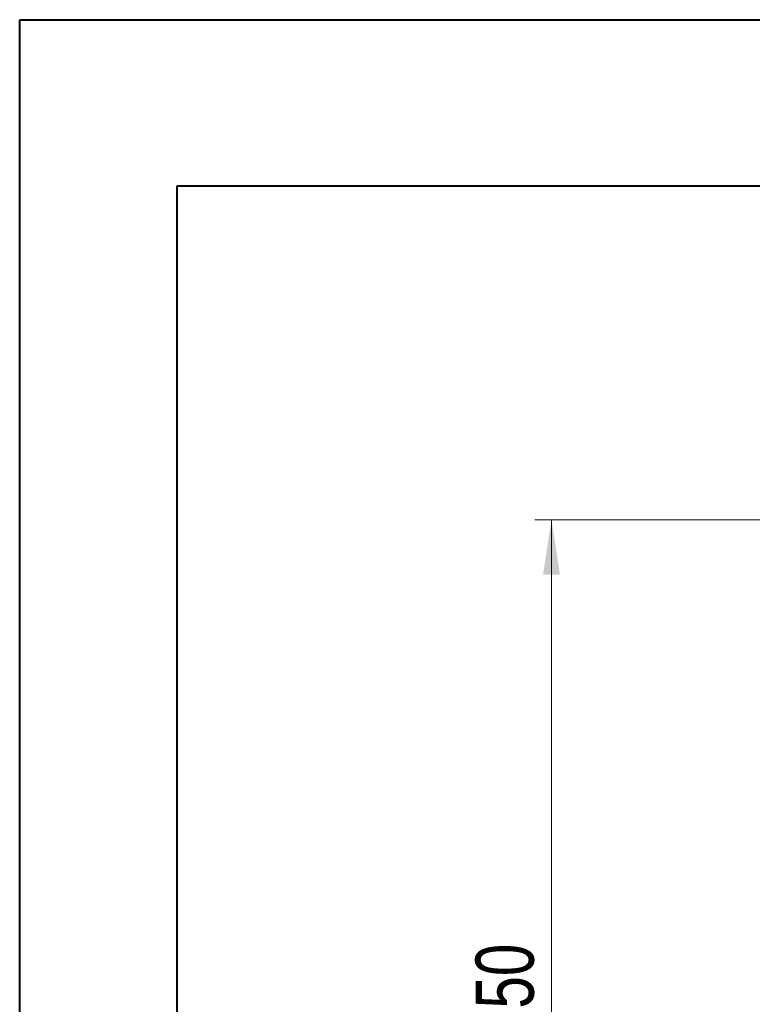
# Model space of a CAD drawing. Header units: millimetres. Extents: x 0 to 420, y 0 to 297.
# Tile 41 of 106: x 0 to 44, y 238 to 297. Entities that reach past the tile are written whole.
import ezdxf

# ---------------------------------------------------------------- set-up
doc = ezdxf.new("R2010")
doc.units = ezdxf.units.MM
doc.styles.add('SLDTEXTSTYLE0', font='TXT', dxfattribs={"width": 0.75})
doc.dimstyles.new('SLDDIMSTYLE0', dxfattribs={"dimtxt": 3.5, "dimasz": 3.302, "dimexe": 0, "dimexo": 0.0625, "dimgap": 0.875, "dimtad": 2, "dimlfac": 2, "dimrnd": 1e-09, "dimzin": 4, "dimdsep": 46, "dimtxsty": 'SLDTEXTSTYLE0', "dimsah": 1, "dimcen": 0.09, "dimadec": 0, "dimazin": 1, "dimtfac": 1, "dimtofl": 0, "dimtmove": 0, "dimatfit": 3, "dimfxl": 1, "dimfrac": 2, "dimtolj": 1, "dimtzin": 12, "dimarcsym": 0})

# ---------------------------------------------------------------- blocks, each defined once
blk = doc.blocks.new('SW_SYMBOL_MOD_BOX')
at = {"color": 0, "linetype": 'Continuous', "lineweight": 0}
for p, q in [((200, 200), (200, 800)), ((200, 800), (800, 800)), ((800, 800), (800, 200)), ((200, 200), (800, 200))]:
    blk.add_line(p, q, dxfattribs=at)
blk = doc.blocks.new('_D_14')
at = {"color": 7, "linetype": 'Continuous', "lineweight": 0}
for p, q in [((93.373, 267.114), (31.068, 267.114)), ((32.068, 267.114), (32.068, 203.364)), ((93.373, 203.364), (31.068, 203.364))]:
    blk.add_line(p, q, dxfattribs=at)
for points in [[(32.068, 267.114), (31.56, 263.812), (32.576, 263.812)], [(32.068, 203.364), (32.576, 206.666), (31.56, 206.666)]]:
    blk.add_solid(points, dxfattribs=at)
at = {"color": 7, "linetype": 'Continuous', "lineweight": 0, "xscale": 0.0044707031, "yscale": 0.0044707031, "zscale": 0.0044707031, "rotation": 90}
blk.add_blockref('SW_SYMBOL_MOD_BOX', (31.582, 225.873), dxfattribs=at)
at = {"color": 7, "linetype": 'Continuous', "lineweight": 0, "insert": (27.502, 230.873), "char_height": 3.5, "attachment_point": 1, "rotation": 90, "style": 'SLDTEXTSTYLE0'}
blk.add_mtext('127.50', dxfattribs=at)

msp = doc.modelspace()

# ---------------------------------------------------------------- linework, layer by layer
at = {"color": 7, "linetype": 'Continuous', "lineweight": 40}
for p, q in [((0.07884357, 0.21478016), (0.07884357, 297.21478016)), ((0.07884357, 297.21478016), (420.07884357, 297.21478016)), ((9.54138493, 10.21478016), (9.54138493, 287.21478016)), ((9.54138493, 287.21478016), (410.07884357, 287.21478016))]:
    msp.add_line(p, q, dxfattribs=at)

# ---------------------------------------------------------------- dimensions: what is measured, and where the dimension line sits
at = {"color": 7, "linetype": 'Continuous', "lineweight": 0}
dim = msp.add_linear_dim(base=(32.06761547, 203.36367546), p1=(94.37302399, 267.11367546), p2=(94.37302399, 203.36367546), angle=90, text='{\\fGDT;o}<>', dimstyle='SLDDIMSTYLE0', dxfattribs=at)
dim.commit()
dim.dimension.update_dxf_attribs({"geometry": '_D_14', "text_midpoint": (32.06761547, 235.48474061), "dimtype": 160})

doc.saveas('drawing.dxf')
